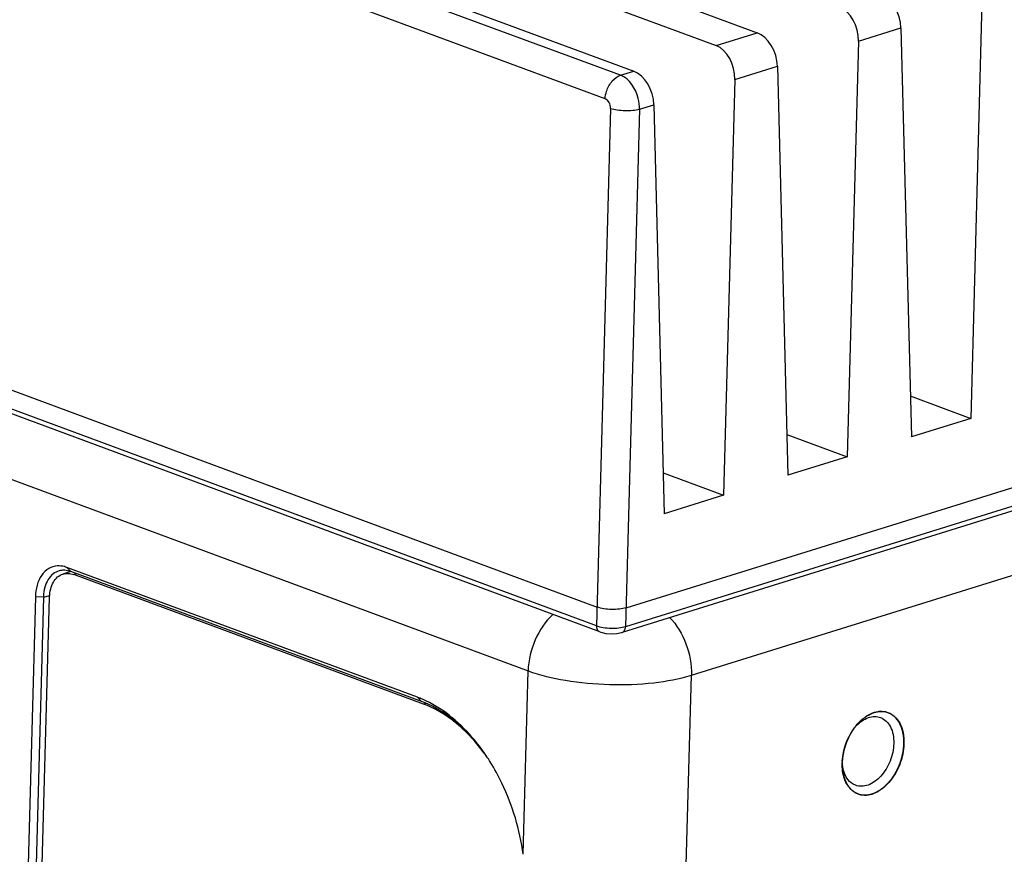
# Model space of a CAD drawing. Header units: millimetres. Extents: x 773 to 1664, y 340 to 970.
# Tile 41 of 60: x 1357 to 1391, y 754 to 783. Entities that reach past the tile are written whole.
import ezdxf

# ---------------------------------------------------------------- set-up
doc = ezdxf.new("R2010")
doc.units = ezdxf.units.MM
doc.header["$LTSCALE"] = 46.2
doc.layers.get('0').update_dxf_attribs({"linetype": 'CONTINUOUS'})

msp = doc.modelspace()

# ---------------------------------------------------------------- linework, layer by layer
at = {"linetype": 'Continuous'}
for p, q in [((1377.465, 781.008), (1324.375, 800.672)), ((1324.832, 800.814), (1377.922, 781.15)), ((1376.934, 780.195), (1323.844, 799.86)), ((1369.876, 787.044), (1382.198, 782.48)), ((1368.451, 786.601), (1380.773, 782.037)), ((1389.978, 783.523), (1389.588, 769.138)), ((1322.275, 782.752), (1376.658, 762.609)), ((1385.701, 782.193), (1387.175, 782.651)), ((1387.175, 782.651), (1387.534, 768.499)), ((1380.773, 782.037), (1382.198, 782.48)), ((1376.64, 761.953), (1322.292, 782.083)), ((1376.75, 761.748), (1322.402, 781.878)), ((1385.701, 782.193), (1385.312, 767.808)), ((1381.425, 780.863), (1382.898, 781.321)), ((1382.898, 781.321), (1383.257, 767.169)), ((1377.465, 781.008), (1377.922, 781.15)), ((1381.425, 780.863), (1381.035, 766.478)), ((1377.125, 779.863), (1376.64, 761.953)), ((1378.125, 779.836), (1377.64, 761.926)), ((1378.125, 779.836), (1378.622, 779.991)), ((1378.622, 779.991), (1378.981, 765.839)), ((1323.8, 779.096), (1374.268, 760.403)), ((1377.658, 762.582), (1425.118, 777.342)), ((1424.944, 776.477), (1377.519, 761.727)), ((1425.065, 776.676), (1377.64, 761.926)), ((1387.498, 769.913), (1389.588, 769.138)), ((1389.588, 769.138), (1387.534, 768.499)), ((1383.221, 768.583), (1385.312, 767.808)), ((1385.312, 767.808), (1383.257, 767.169)), ((1378.945, 767.253), (1381.035, 766.478)), ((1381.035, 766.478), (1378.981, 765.839)), ((1379.922, 760.251), (1394.252, 764.708)), ((1358.434, 763.835), (1358.166, 763.751)), ((1370.444, 759.484), (1358.3, 763.979)), ((1358.434, 763.835), (1358.3, 763.979)), ((1370.577, 759.339), (1358.434, 763.835)), ((1358.629, 763.763), (1358.537, 763.734)), ((1370.652, 759.249), (1358.537, 763.734)), ((1357.211, 762.959), (1356.879, 750.703)), ((1357.49, 762.951), (1357.158, 750.694)), ((1357.49, 762.951), (1357.211, 762.959)), ((1357.37, 750.686), (1357.702, 762.952)), ((1357.49, 762.951), (1357.708, 763.007)), ((1374.095, 754.052), (1374.268, 760.403)), ((1379.362, 739.62), (1379.922, 760.251)), ((1370.577, 759.339), (1370.444, 759.484)), ((1370.713, 759.268), (1370.652, 759.249)), ((1385.557, 758.42), (1385.537, 758.393))]:
    msp.add_line(p, q, dxfattribs=at)
msp.add_lwpolyline([(1376.749, 761.748), (1376.785, 761.736), (1376.959, 761.696), (1377.147, 761.681), (1377.334, 761.689), (1377.503, 761.722), (1377.519, 761.727)], dxfattribs=at)
for centre, radius, start, end in [((1359.135, 762.911), 1.645, 177.4649, 178.6267), ((1369.201, 756.129), 3.577, 66.8172, 69.6741), ((1368.573, 754.679), 5.055, 48.1842, 48.5926), ((1387.103, 757.287), 1.917, 140.7637, 143.5727), ((1366.842, 753.436), 7.206, 32.5538, 33.9779), ((1366.75, 753.377), 7.316, 31.9643, 32.556), ((1387.033, 757.163), 1.893, 176.5472, 178.4388)]:
    msp.add_arc(centre, radius, start, end, dxfattribs=at)
for centre, major_axis, ratio, start_param, end_param in [((1386.474, 782.878), (-0.336, 0.943), 0.652945, -2.035884, -0.499994), ((1384.999, 782.419), (-0.256, 0.967), 0.676662, -1.980498, -0.444608), ((1382.198, 781.548), (-0.336, 0.943), 0.652945, -2.035884, -0.499994), ((1380.723, 781.089), (-0.256, 0.967), 0.676662, -1.980498, -0.444608), ((1377.921, 780.218), (-0.336, 0.943), 0.652945, -2.035884, -0.499994)]:
    msp.add_ellipse(centre, major_axis=major_axis, ratio=ratio, start_param=start_param, end_param=end_param, dxfattribs=at)
for points, knots in [([(1376.934, 780.195), (1376.939, 780.285), (1376.984, 780.508), (1377.147, 780.812), (1377.355, 780.974), (1377.465, 781.008)], [0, 0, 0, 0, 0.26573, 0.661818, 1, 1, 1, 1]), ([(1378.125, 779.836), (1378.127, 779.962), (1378.074, 780.415), (1377.78, 780.891), (1377.465, 781.008)], [0, 0, 0, 0, 0.27189, 1, 1, 1, 1]), ([(1377.125, 779.863), (1377.125, 779.934), (1377.092, 780.068), (1376.992, 780.173), (1376.934, 780.195)], [0, 0, 0, 0, 0.536373, 1, 1, 1, 1]), ([(1377.125, 779.863), (1377.2, 779.839), (1377.365, 779.805), (1377.624, 779.784), (1377.883, 779.791), (1378.05, 779.816), (1378.125, 779.836)], [0, 0, 0, 0, 0.231708, 0.500155, 0.76852, 1, 1, 1, 1]), ([(1357.973, 764.031), (1357.869, 764.024), (1357.653, 763.957), (1357.404, 763.709), (1357.251, 763.36), (1357.215, 763.097), (1357.211, 762.959)], [0, 0, 0, 0, 0.218502, 0.45018, 0.713246, 1, 1, 1, 1]), ([(1358.04, 763.861), (1357.962, 763.841), (1357.808, 763.763), (1357.635, 763.557), (1357.524, 763.288), (1357.496, 763.088), (1357.491, 762.984)], [0, 0, 0, 0, 0.218293, 0.453875, 0.717063, 1, 1, 1, 1]), ([(1358.3, 763.979), (1358.273, 763.989), (1358.168, 764.023), (1358.055, 764.036), (1357.973, 764.031)], [0, 0, 0, 0, 0.260231, 1, 1, 1, 1]), ([(1358.434, 763.835), (1358.413, 763.842), (1358.333, 763.868), (1358.247, 763.881), (1358.184, 763.88)], [0, 0, 0, 0, 0.259105, 1, 1, 1, 1]), ([(1357.702, 762.952), (1357.705, 763.047), (1357.728, 763.227), (1357.82, 763.47), (1357.967, 763.655), (1358.099, 763.73), (1358.166, 763.751)], [0, 0, 0, 0, 0.289451, 0.550897, 0.784424, 1, 1, 1, 1]), ([(1358.166, 763.751), (1358.224, 763.769), (1358.352, 763.784), (1358.477, 763.757), (1358.537, 763.734)], [0, 0, 0, 0, 0.484495, 1, 1, 1, 1]), ([(1377.658, 762.582), (1377.583, 762.559), (1377.416, 762.529), (1377.156, 762.519), (1376.897, 762.542), (1376.732, 762.581), (1376.658, 762.609)], [0, 0, 0, 0, 0.232155, 0.499846, 0.767619, 1, 1, 1, 1]), ([(1375.131, 762.357), (1374.867, 762.115), (1374.452, 761.494), (1374.277, 760.771), (1374.268, 760.403)], [0, 0, 0, 0, 0.492813, 1, 1, 1, 1]), ([(1379.165, 762.249), (1379.415, 761.993), (1379.797, 761.351), (1379.932, 760.619), (1379.922, 760.251)], [0, 0, 0, 0, 0.492899, 1, 1, 1, 1]), ([(1376.749, 761.748), (1376.715, 761.761), (1376.653, 761.825), (1376.64, 761.908), (1376.64, 761.953)], [0, 0, 0, 0, 0.448298, 1, 1, 1, 1]), ([(1377.64, 761.926), (1377.565, 761.901), (1377.398, 761.869), (1377.138, 761.859), (1376.879, 761.883), (1376.714, 761.924), (1376.64, 761.953)], [0, 0, 0, 0, 0.232489, 0.499777, 0.767202, 1, 1, 1, 1]), ([(1377.519, 761.727), (1377.554, 761.738), (1377.62, 761.799), (1377.637, 761.881), (1377.64, 761.926)], [0, 0, 0, 0, 0.448509, 1, 1, 1, 1]), ([(1374.268, 760.403), (1374.684, 760.249), (1375.62, 760.029), (1377.084, 759.896), (1378.553, 759.95), (1379.499, 760.12), (1379.922, 760.251)], [0, 0, 0, 0, 0.232372, 0.500154, 0.767854, 1, 1, 1, 1]), ([(1372.818, 757.464), (1372.667, 757.688), (1372.069, 758.476), (1371.27, 759.135), (1370.609, 759.418)], [0, 0, 0, 0, 0.273655, 1, 1, 1, 1]), ([(1372.864, 757.392), (1372.708, 757.623), (1372.097, 758.423), (1371.262, 759.085), (1370.577, 759.339)], [0, 0, 0, 0, 0.2761, 1, 1, 1, 1]), ([(1371.916, 758.47), (1371.817, 758.557), (1371.433, 758.871), (1370.994, 759.122), (1370.652, 759.249)], [0, 0, 0, 0, 0.26434, 1, 1, 1, 1]), ([(1387.279, 757.879), (1387.277, 757.911), (1387.275, 757.957), (1387.272, 758.02), (1387.27, 758.066), (1387.268, 758.101), (1387.267, 758.125), (1387.266, 758.135), (1387.266, 758.142), (1387.265, 758.147), (1387.265, 758.151), (1387.265, 758.155), (1387.263, 758.161), (1387.261, 758.17), (1387.258, 758.184), (1387.254, 758.202), (1387.249, 758.223), (1387.243, 758.252), (1387.235, 758.287), (1387.227, 758.323), (1387.222, 758.348), (1387.219, 758.362), (1387.216, 758.373), (1387.214, 758.383), (1387.212, 758.391), (1387.211, 758.397), (1387.21, 758.399), (1387.209, 758.402), (1387.208, 758.405), (1387.206, 758.409), (1387.202, 758.418), (1387.196, 758.432), (1387.188, 758.45), (1387.18, 758.468), (1387.169, 758.493), (1387.158, 758.518), (1387.147, 758.542), (1387.139, 758.561), (1387.131, 758.579), (1387.124, 758.595), (1387.119, 758.607), (1387.116, 758.615), (1387.112, 758.619), (1387.108, 758.624), (1387.103, 758.63), (1387.098, 758.638), (1387.09, 758.648), (1387.077, 758.665), (1387.058, 758.69), (1387.036, 758.719), (1387.017, 758.744), (1387.004, 758.761), (1386.997, 758.771), (1386.992, 758.777), (1386.989, 758.782), (1386.987, 758.784), (1386.985, 758.787), (1386.982, 758.789), (1386.978, 758.793), (1386.972, 758.797), (1386.963, 758.804), (1386.951, 758.813), (1386.933, 758.827), (1386.91, 758.845), (1386.887, 758.862), (1386.868, 758.877), (1386.857, 758.885), (1386.847, 758.892), (1386.84, 758.898), (1386.835, 758.902), (1386.83, 758.906), (1386.827, 758.908), (1386.825, 758.91), (1386.824, 758.91), (1386.823, 758.911), (1386.821, 758.912), (1386.817, 758.913), (1386.808, 758.916), (1386.795, 758.921), (1386.779, 758.927), (1386.758, 758.935), (1386.731, 758.945), (1386.705, 758.955), (1386.684, 758.963), (1386.668, 758.969), (1386.655, 758.974), (1386.646, 758.977), (1386.642, 758.979), (1386.64, 758.98), (1386.639, 758.98), (1386.637, 758.98), (1386.635, 758.98), (1386.631, 758.981), (1386.625, 758.981), (1386.618, 758.981), (1386.609, 758.982), (1386.597, 758.983), (1386.583, 758.984), (1386.559, 758.985), (1386.53, 758.987), (1386.5, 758.989), (1386.476, 758.99), (1386.462, 758.991), (1386.45, 758.992), (1386.443, 758.992), (1386.437, 758.993), (1386.433, 758.993), (1386.43, 758.992), (1386.427, 758.992), (1386.422, 758.991), (1386.414, 758.989), (1386.402, 758.986), (1386.381, 758.982), (1386.351, 758.976), (1386.314, 758.968), (1386.284, 758.961), (1386.263, 758.957), (1386.251, 758.954), (1386.242, 758.952), (1386.234, 758.951), (1386.228, 758.949), (1386.222, 758.948), (1386.214, 758.945), (1386.205, 758.94), (1386.196, 758.936), (1386.184, 758.93), (1386.169, 758.923), (1386.151, 758.915), (1386.126, 758.903), (1386.102, 758.892), (1386.078, 758.88), (1386.06, 758.871), (1386.042, 758.863), (1386.028, 758.856), (1386.019, 758.852), (1386.015, 758.85), (1386.012, 758.849), (1386.01, 758.848), (1386.008, 758.846), (1386.003, 758.843), (1385.997, 758.838), (1385.988, 758.831), (1385.979, 758.825), (1385.967, 758.816), (1385.947, 758.801), (1385.918, 758.779), (1385.889, 758.758), (1385.865, 758.74), (1385.848, 758.727), (1385.833, 758.716), (1385.821, 758.708), (1385.814, 758.702), (1385.809, 758.698), (1385.806, 758.696), (1385.803, 758.693), (1385.8, 758.69), (1385.795, 758.684), (1385.788, 758.677), (1385.771, 758.66), (1385.747, 758.634), (1385.714, 758.6), (1385.671, 758.554), (1385.638, 758.52), (1385.616, 758.497)], [0, 0, 0, 0, 0.03125, 0.046875, 0.0625, 0.078125, 0.082031, 0.085938, 0.087891, 0.089844, 0.09082, 0.091797, 0.09375, 0.097656, 0.101562, 0.109375, 0.117188, 0.125, 0.140625, 0.15625, 0.164062, 0.167969, 0.171875, 0.175781, 0.179688, 0.180664, 0.181641, 0.182617, 0.183594, 0.185547, 0.1875, 0.195312, 0.203125, 0.210938, 0.21875, 0.234375, 0.242188, 0.25, 0.257812, 0.265625, 0.269531, 0.273438, 0.275391, 0.277344, 0.28125, 0.285156, 0.289062, 0.296875, 0.3125, 0.328125, 0.34375, 0.351562, 0.355469, 0.359375, 0.361328, 0.362305, 0.363281, 0.365234, 0.367188, 0.371094, 0.375, 0.382812, 0.390625, 0.40625, 0.421875, 0.429688, 0.4375, 0.441406, 0.445312, 0.449219, 0.451172, 0.453125, 0.454102, 0.45459, 0.455078, 0.456055, 0.457031, 0.460938, 0.46875, 0.476562, 0.484375, 0.5, 0.515625, 0.523438, 0.53125, 0.539062, 0.542969, 0.543945, 0.544922, 0.54541, 0.545898, 0.546875, 0.548828, 0.550781, 0.554688, 0.558594, 0.5625, 0.570312, 0.578125, 0.59375, 0.609375, 0.617188, 0.625, 0.628906, 0.632812, 0.634766, 0.636719, 0.637695, 0.638672, 0.640625, 0.644531, 0.648438, 0.65625, 0.671875, 0.6875, 0.703125, 0.710938, 0.714844, 0.71875, 0.722656, 0.724609, 0.726562, 0.730469, 0.734375, 0.738281, 0.742188, 0.75, 0.757812, 0.765625, 0.78125, 0.789062, 0.796875, 0.804688, 0.8125, 0.814453, 0.816406, 0.817383, 0.818359, 0.819336, 0.820312, 0.824219, 0.828125, 0.832031, 0.835938, 0.84375, 0.859375, 0.875, 0.882812, 0.890625, 0.898438, 0.902344, 0.90625, 0.908203, 0.90918, 0.910156, 0.912109, 0.914062, 0.917969, 0.921875, 0.9375, 0.953125, 0.96875, 1, 1, 1, 1]), ([(1385.624, 758.498), (1385.686, 758.563), (1385.817, 758.675), (1386.037, 758.789), (1386.26, 758.832), (1386.404, 758.808), (1386.469, 758.784)], [0, 0, 0, 0, 0.28619, 0.545687, 0.780473, 1, 1, 1, 1]), ([(1385.8, 758.691), (1385.846, 758.732), (1386.021, 758.873), (1386.237, 758.97), (1386.4, 758.99)], [0, 0, 0, 0, 0.273715, 1, 1, 1, 1]), ([(1386.4, 758.99), (1386.424, 758.993), (1386.521, 759), (1386.62, 758.988), (1386.689, 758.967)], [0, 0, 0, 0, 0.257198, 1, 1, 1, 1]), ([(1386.469, 758.784), (1386.54, 758.757), (1386.679, 758.668), (1386.828, 758.458), (1386.914, 758.189), (1386.928, 757.992), (1386.925, 757.889)], [0, 0, 0, 0, 0.21542, 0.448876, 0.710432, 1, 1, 1, 1]), ([(1386.689, 758.967), (1386.78, 758.94), (1386.959, 758.84), (1387.152, 758.585), (1387.264, 758.253), (1387.282, 758.008), (1387.279, 757.879)], [0, 0, 0, 0, 0.215489, 0.44792, 0.709161, 1, 1, 1, 1]), ([(1372.3, 758.095), (1372.271, 758.126), (1372.156, 758.247), (1372.036, 758.363), (1371.943, 758.446)], [0, 0, 0, 0, 0.253571, 1, 1, 1, 1]), ([(1385.143, 757.277), (1385.149, 757.378), (1385.206, 757.785), (1385.377, 758.177), (1385.561, 758.425)], [0, 0, 0, 0, 0.247842, 1, 1, 1, 1]), ([(1385.537, 758.393), (1385.533, 758.386), (1385.523, 758.372), (1385.512, 758.355), (1385.504, 758.344), (1385.499, 758.337), (1385.494, 758.329), (1385.488, 758.32), (1385.481, 758.308), (1385.474, 758.297), (1385.468, 758.288), (1385.463, 758.28), (1385.459, 758.273), (1385.453, 758.264), (1385.447, 758.253), (1385.441, 758.242), (1385.435, 758.233), (1385.431, 758.226), (1385.428, 758.221), (1385.425, 758.215), (1385.42, 758.207), (1385.413, 758.193), (1385.404, 758.177), (1385.395, 758.161), (1385.387, 758.145), (1385.377, 758.125), (1385.367, 758.105), (1385.358, 758.088), (1385.351, 758.072), (1385.341, 758.052), (1385.334, 758.035), (1385.33, 758.027)], [0, 0, 0, 0, 0.0625, 0.125, 0.15625, 0.171875, 0.1875, 0.21875, 0.25, 0.28125, 0.3125, 0.328125, 0.34375, 0.375, 0.40625, 0.4375, 0.46875, 0.484375, 0.5, 0.515625, 0.53125, 0.5625, 0.625, 0.65625, 0.6875, 0.75, 0.8125, 0.84375, 0.875, 0.9375, 1, 1, 1, 1]), ([(1385.616, 758.497), (1385.612, 758.491), (1385.605, 758.483), (1385.596, 758.471), (1385.59, 758.464), (1385.585, 758.458), (1385.582, 758.454), (1385.58, 758.452), (1385.579, 758.45), (1385.578, 758.448), (1385.576, 758.445), (1385.574, 758.442), (1385.571, 758.439), (1385.569, 758.436), (1385.567, 758.434), (1385.564, 758.43), (1385.561, 758.426), (1385.558, 758.422), (1385.557, 758.42)], [0, 0, 0, 0, 0.25, 0.375, 0.5, 0.5625, 0.625, 0.65625, 0.671875, 0.6875, 0.71875, 0.75, 0.78125, 0.8125, 0.84375, 0.875, 0.9375, 1, 1, 1, 1]), ([(1385.618, 758.499), (1385.632, 758.517), (1385.689, 758.584), (1385.751, 758.647), (1385.8, 758.691)], [0, 0, 0, 0, 0.255489, 1, 1, 1, 1]), ([(1372.793, 757.488), (1372.755, 757.542), (1372.6, 757.752), (1372.432, 757.952), (1372.3, 758.095)], [0, 0, 0, 0, 0.2544, 1, 1, 1, 1]), ([(1385.33, 758.027), (1385.327, 758.019), (1385.32, 758.004), (1385.312, 757.984), (1385.306, 757.971), (1385.302, 757.963), (1385.299, 757.954), (1385.295, 757.943), (1385.29, 757.931), (1385.285, 757.918), (1385.281, 757.907), (1385.277, 757.898), (1385.274, 757.89), (1385.271, 757.88), (1385.267, 757.868), (1385.262, 757.856), (1385.259, 757.846), (1385.256, 757.838), (1385.254, 757.832), (1385.252, 757.826), (1385.249, 757.817), (1385.244, 757.802), (1385.239, 757.784), (1385.233, 757.767), (1385.228, 757.749), (1385.222, 757.727), (1385.215, 757.705), (1385.21, 757.688), (1385.206, 757.671), (1385.201, 757.649), (1385.196, 757.632), (1385.194, 757.623)], [0, 0, 0, 0, 0.0625, 0.125, 0.15625, 0.171875, 0.1875, 0.21875, 0.25, 0.28125, 0.3125, 0.328125, 0.34375, 0.375, 0.40625, 0.4375, 0.46875, 0.484375, 0.5, 0.515625, 0.53125, 0.5625, 0.625, 0.65625, 0.6875, 0.75, 0.8125, 0.84375, 0.875, 0.9375, 1, 1, 1, 1]), ([(1385.141, 757.214), (1385.142, 757.192), (1385.143, 757.159), (1385.145, 757.114), (1385.147, 757.081), (1385.149, 757.047), (1385.15, 757.019), (1385.151, 756.997), (1385.152, 756.983), (1385.152, 756.972), (1385.153, 756.964), (1385.153, 756.957), (1385.153, 756.952), (1385.153, 756.949), (1385.153, 756.947), (1385.154, 756.945), (1385.154, 756.942), (1385.155, 756.938), (1385.157, 756.931), (1385.158, 756.924), (1385.161, 756.914), (1385.163, 756.901), (1385.168, 756.881), (1385.173, 756.855), (1385.18, 756.824), (1385.187, 756.794), (1385.192, 756.768), (1385.197, 756.748), (1385.199, 756.735), (1385.202, 756.725), (1385.203, 756.717), (1385.205, 756.711), (1385.206, 756.707), (1385.206, 756.704), (1385.207, 756.702), (1385.207, 756.7), (1385.208, 756.698), (1385.21, 756.694), (1385.212, 756.689), (1385.215, 756.682), (1385.219, 756.673), (1385.224, 756.662), (1385.231, 756.645), (1385.241, 756.622), (1385.252, 756.596), (1385.264, 756.569), (1385.273, 756.547), (1385.281, 756.529), (1385.286, 756.518), (1385.289, 756.51), (1385.292, 756.503), (1385.295, 756.497), (1385.296, 756.494), (1385.297, 756.491), (1385.298, 756.49), (1385.299, 756.488), (1385.3, 756.486), (1385.303, 756.483), (1385.306, 756.479), (1385.31, 756.473), (1385.315, 756.466), (1385.322, 756.457), (1385.333, 756.442), (1385.346, 756.424), (1385.362, 756.402), (1385.378, 756.38), (1385.392, 756.362), (1385.403, 756.348), (1385.409, 756.338), (1385.415, 756.331), (1385.419, 756.326), (1385.422, 756.321), (1385.424, 756.318), (1385.426, 756.316), (1385.427, 756.315), (1385.428, 756.314), (1385.429, 756.312), (1385.432, 756.31), (1385.436, 756.307), (1385.441, 756.303), (1385.448, 756.298), (1385.456, 756.291), (1385.469, 756.281), (1385.485, 756.268), (1385.505, 756.253), (1385.524, 756.237), (1385.541, 756.224), (1385.554, 756.214), (1385.562, 756.207), (1385.568, 756.202), (1385.573, 756.198), (1385.577, 756.195), (1385.58, 756.193), (1385.582, 756.191), (1385.583, 756.19), (1385.585, 756.19), (1385.586, 756.189), (1385.59, 756.188), (1385.594, 756.186), (1385.6, 756.183), (1385.608, 756.18), (1385.617, 756.177), (1385.632, 756.171), (1385.651, 756.163), (1385.673, 756.154), (1385.696, 756.145), (1385.715, 756.137), (1385.73, 756.131), (1385.739, 756.127), (1385.747, 756.124), (1385.752, 756.122), (1385.757, 756.12), (1385.76, 756.119), (1385.762, 756.118), (1385.763, 756.117), (1385.765, 756.117), (1385.767, 756.117), (1385.771, 756.117), (1385.776, 756.116), (1385.782, 756.116), (1385.79, 756.115), (1385.801, 756.114), (1385.817, 756.112), (1385.838, 756.111), (1385.862, 756.108), (1385.887, 756.106), (1385.907, 756.104), (1385.924, 756.102), (1385.934, 756.102), (1385.942, 756.101), (1385.949, 756.1), (1385.954, 756.1), (1385.957, 756.099), (1385.959, 756.099), (1385.961, 756.099), (1385.963, 756.099), (1385.965, 756.1), (1385.969, 756.1), (1385.974, 756.101), (1385.981, 756.103), (1385.989, 756.104), (1386, 756.106), (1386.018, 756.109), (1386.04, 756.113), (1386.066, 756.118), (1386.092, 756.123), (1386.114, 756.127), (1386.132, 756.13), (1386.143, 756.132), (1386.152, 756.133), (1386.158, 756.135), (1386.164, 756.136), (1386.168, 756.136), (1386.17, 756.137), (1386.171, 756.137), (1386.173, 756.138), (1386.175, 756.139), (1386.179, 756.14), (1386.184, 756.143), (1386.191, 756.146), (1386.2, 756.149), (1386.211, 756.154), (1386.228, 756.162), (1386.25, 756.171), (1386.276, 756.183), (1386.302, 756.194), (1386.323, 756.204), (1386.341, 756.211), (1386.352, 756.216), (1386.36, 756.22), (1386.367, 756.223), (1386.372, 756.225), (1386.376, 756.227), (1386.378, 756.228), (1386.38, 756.228), (1386.381, 756.23), (1386.384, 756.231), (1386.387, 756.234), (1386.392, 756.237), (1386.399, 756.242), (1386.407, 756.248), (1386.418, 756.255), (1386.435, 756.267), (1386.456, 756.282), (1386.481, 756.299), (1386.506, 756.317), (1386.527, 756.332), (1386.544, 756.343), (1386.554, 756.351), (1386.563, 756.357), (1386.569, 756.361), (1386.574, 756.365), (1386.578, 756.367), (1386.58, 756.369), (1386.582, 756.37), (1386.583, 756.372), (1386.585, 756.373), (1386.589, 756.377), (1386.593, 756.382), (1386.599, 756.388), (1386.607, 756.395), (1386.617, 756.405), (1386.633, 756.421), (1386.652, 756.44), (1386.676, 756.463), (1386.699, 756.487), (1386.719, 756.506), (1386.734, 756.522), (1386.744, 756.531), (1386.752, 756.539), (1386.758, 756.545), (1386.763, 756.55), (1386.767, 756.554), (1386.77, 756.556), (1386.772, 756.56), (1386.776, 756.565), (1386.78, 756.571), (1386.785, 756.578), (1386.792, 756.587), (1386.801, 756.599), (1386.815, 756.618), (1386.833, 756.642), (1386.854, 756.671), (1386.875, 756.699), (1386.893, 756.723), (1386.907, 756.742), (1386.918, 756.756), (1386.926, 756.768), (1386.933, 756.777), (1386.936, 756.781), (1386.939, 756.785), (1386.941, 756.789), (1386.944, 756.794), (1386.949, 756.804), (1386.956, 756.817), (1386.965, 756.833), (1386.976, 756.854), (1386.99, 756.88), (1387.008, 756.912), (1387.025, 756.944), (1387.039, 756.97), (1387.051, 756.991), (1387.06, 757.007), (1387.067, 757.02), (1387.072, 757.03), (1387.075, 757.035), (1387.077, 757.039), (1387.078, 757.043), (1387.081, 757.049), (1387.085, 757.059), (1387.09, 757.073), (1387.097, 757.09), (1387.105, 757.113), (1387.116, 757.141), (1387.129, 757.175), (1387.143, 757.21), (1387.154, 757.238), (1387.162, 757.261), (1387.169, 757.278), (1387.174, 757.292), (1387.178, 757.302), (1387.18, 757.308), (1387.182, 757.312), (1387.183, 757.316), (1387.185, 757.322), (1387.187, 757.333), (1387.191, 757.347), (1387.195, 757.365), (1387.201, 757.388), (1387.208, 757.418), (1387.216, 757.453), (1387.225, 757.488), (1387.232, 757.518), (1387.237, 757.541), (1387.242, 757.559), (1387.245, 757.574), (1387.248, 757.584), (1387.249, 757.59), (1387.25, 757.594), (1387.251, 757.599), (1387.251, 757.605), (1387.252, 757.615), (1387.254, 757.63), (1387.256, 757.648), (1387.258, 757.671), (1387.261, 757.701), (1387.266, 757.749), (1387.272, 757.808), (1387.276, 757.856), (1387.279, 757.879)], [0, 0, 0, 0, 0.015625, 0.023438, 0.03125, 0.039062, 0.046875, 0.050781, 0.054688, 0.056641, 0.058594, 0.060547, 0.061523, 0.062012, 0.0625, 0.062988, 0.063477, 0.064453, 0.066406, 0.068359, 0.070312, 0.074219, 0.078125, 0.085938, 0.09375, 0.101562, 0.109375, 0.113281, 0.117188, 0.119141, 0.121094, 0.123047, 0.124023, 0.124512, 0.125, 0.125488, 0.125977, 0.126953, 0.128906, 0.130859, 0.132812, 0.136719, 0.140625, 0.148438, 0.15625, 0.164062, 0.171875, 0.175781, 0.179688, 0.181641, 0.183594, 0.185547, 0.186523, 0.187012, 0.1875, 0.187988, 0.188477, 0.189453, 0.191406, 0.193359, 0.195312, 0.199219, 0.203125, 0.210938, 0.21875, 0.226562, 0.234375, 0.238281, 0.242188, 0.244141, 0.246094, 0.248047, 0.249023, 0.249512, 0.25, 0.250488, 0.250977, 0.251953, 0.253906, 0.255859, 0.257812, 0.261719, 0.265625, 0.273438, 0.28125, 0.289062, 0.296875, 0.300781, 0.304688, 0.306641, 0.308594, 0.310547, 0.311523, 0.312012, 0.3125, 0.312988, 0.313477, 0.314453, 0.316406, 0.318359, 0.320312, 0.324219, 0.328125, 0.335938, 0.34375, 0.351562, 0.359375, 0.363281, 0.367188, 0.369141, 0.371094, 0.373047, 0.374023, 0.374512, 0.375, 0.375488, 0.375977, 0.376953, 0.378906, 0.380859, 0.382812, 0.386719, 0.390625, 0.398438, 0.40625, 0.414062, 0.421875, 0.425781, 0.429688, 0.431641, 0.433594, 0.435547, 0.436523, 0.437012, 0.4375, 0.437988, 0.438477, 0.439453, 0.441406, 0.443359, 0.445312, 0.449219, 0.453125, 0.460938, 0.46875, 0.476562, 0.484375, 0.488281, 0.492188, 0.494141, 0.496094, 0.498047, 0.499023, 0.499512, 0.5, 0.500488, 0.500977, 0.501953, 0.503906, 0.505859, 0.507812, 0.511719, 0.515625, 0.523438, 0.53125, 0.539062, 0.546875, 0.550781, 0.554688, 0.556641, 0.558594, 0.560547, 0.561523, 0.562012, 0.5625, 0.562988, 0.563477, 0.564453, 0.566406, 0.568359, 0.570312, 0.574219, 0.578125, 0.585938, 0.59375, 0.601562, 0.609375, 0.613281, 0.617188, 0.619141, 0.621094, 0.623047, 0.624023, 0.624512, 0.625, 0.625488, 0.625977, 0.626953, 0.628906, 0.630859, 0.632812, 0.636719, 0.640625, 0.648438, 0.65625, 0.664062, 0.671875, 0.675781, 0.679688, 0.681641, 0.683594, 0.685547, 0.686523, 0.6875, 0.688477, 0.689453, 0.691406, 0.693359, 0.695312, 0.699219, 0.703125, 0.710938, 0.71875, 0.726562, 0.734375, 0.738281, 0.742188, 0.746094, 0.748047, 0.749023, 0.75, 0.750977, 0.751953, 0.753906, 0.757812, 0.761719, 0.765625, 0.773438, 0.78125, 0.789062, 0.796875, 0.800781, 0.804688, 0.808594, 0.810547, 0.811523, 0.8125, 0.813477, 0.814453, 0.816406, 0.820312, 0.824219, 0.828125, 0.835938, 0.84375, 0.851562, 0.859375, 0.863281, 0.867188, 0.871094, 0.873047, 0.874023, 0.875, 0.875977, 0.876953, 0.878906, 0.882812, 0.886719, 0.890625, 0.898438, 0.90625, 0.914062, 0.921875, 0.925781, 0.929688, 0.933594, 0.935547, 0.936523, 0.9375, 0.938477, 0.939453, 0.941406, 0.945312, 0.949219, 0.953125, 0.960938, 0.96875, 0.984375, 1, 1, 1, 1]), ([(1386.925, 757.889), (1386.92, 757.681), (1386.828, 757.268), (1386.562, 756.824), (1386.275, 756.564), (1386.049, 756.44), (1385.817, 756.391), (1385.667, 756.415), (1385.6, 756.44)], [0, 0, 0, 0, 0.280912, 0.558768, 0.685556, 0.800322, 0.903719, 1, 1, 1, 1]), ([(1387.279, 757.879), (1387.272, 757.636), (1387.167, 757.15), (1386.859, 756.624), (1386.527, 756.311), (1386.262, 756.156), (1385.991, 756.085), (1385.812, 756.102), (1385.731, 756.126)], [0, 0, 0, 0, 0.279281, 0.556461, 0.683647, 0.79925, 0.903517, 1, 1, 1, 1]), ([(1385.194, 757.623), (1385.191, 757.611), (1385.187, 757.592), (1385.182, 757.566), (1385.179, 757.551), (1385.176, 757.538), (1385.175, 757.53), (1385.174, 757.524), (1385.172, 757.517), (1385.171, 757.508), (1385.169, 757.498), (1385.167, 757.488), (1385.166, 757.479), (1385.165, 757.472), (1385.164, 757.467), (1385.163, 757.462), (1385.162, 757.456), (1385.161, 757.445), (1385.158, 757.429), (1385.156, 757.41), (1385.154, 757.394), (1385.153, 757.382), (1385.152, 757.374), (1385.151, 757.368), (1385.15, 757.361), (1385.149, 757.349), (1385.148, 757.331), (1385.146, 757.318), (1385.146, 757.311)], [0, 0, 0, 0, 0.125, 0.1875, 0.25, 0.28125, 0.3125, 0.328125, 0.34375, 0.375, 0.40625, 0.4375, 0.46875, 0.484375, 0.5, 0.515625, 0.53125, 0.5625, 0.625, 0.6875, 0.75, 0.78125, 0.8125, 0.828125, 0.84375, 0.875, 0.9375, 1, 1, 1, 1]), ([(1374.095, 754.052), (1373.983, 754.901), (1373.651, 756.014), (1373.105, 757.012), (1372.957, 757.25)], [0, 0, 0, 0, 0.753103, 1, 1, 1, 1]), ([(1385.29, 756.505), (1385.263, 756.554), (1385.165, 756.778), (1385.135, 757.027), (1385.141, 757.214)], [0, 0, 0, 0, 0.230568, 1, 1, 1, 1]), ([(1385.146, 757.311), (1385.145, 757.303), (1385.144, 757.292), (1385.143, 757.277), (1385.143, 757.268), (1385.142, 757.26), (1385.142, 757.256), (1385.142, 757.252), (1385.142, 757.25), (1385.142, 757.248), (1385.142, 757.245), (1385.141, 757.241), (1385.141, 757.237), (1385.141, 757.234), (1385.141, 757.23), (1385.141, 757.226), (1385.141, 757.221), (1385.141, 757.216), (1385.141, 757.214)], [0, 0, 0, 0, 0.25, 0.375, 0.5, 0.5625, 0.625, 0.65625, 0.671875, 0.6875, 0.71875, 0.75, 0.78125, 0.8125, 0.84375, 0.875, 0.9375, 1, 1, 1, 1]), ([(1385.177, 756.985), (1385.173, 757.003), (1385.157, 757.078), (1385.148, 757.154), (1385.145, 757.211)], [0, 0, 0, 0, 0.243277, 1, 1, 1, 1]), ([(1385.6, 756.44), (1385.497, 756.478), (1385.299, 756.634), (1385.207, 756.862), (1385.177, 756.985)], [0, 0, 0, 0, 0.464825, 1, 1, 1, 1]), ([(1385.481, 756.264), (1385.462, 756.28), (1385.387, 756.351), (1385.327, 756.436), (1385.29, 756.505)], [0, 0, 0, 0, 0.24104, 1, 1, 1, 1]), ([(1385.731, 756.126), (1385.663, 756.146), (1385.575, 756.189), (1385.499, 756.248), (1385.481, 756.264)], [0, 0, 0, 0, 0.745308, 1, 1, 1, 1])]:
    msp.add_open_spline(points, degree=3, knots=knots, dxfattribs=at)
msp.add_open_spline([(1358.184, 763.88), (1358.135, 763.88), (1358.087, 763.873), (1358.04, 763.861)], degree=3, dxfattribs=at)

doc.saveas('drawing.dxf')
